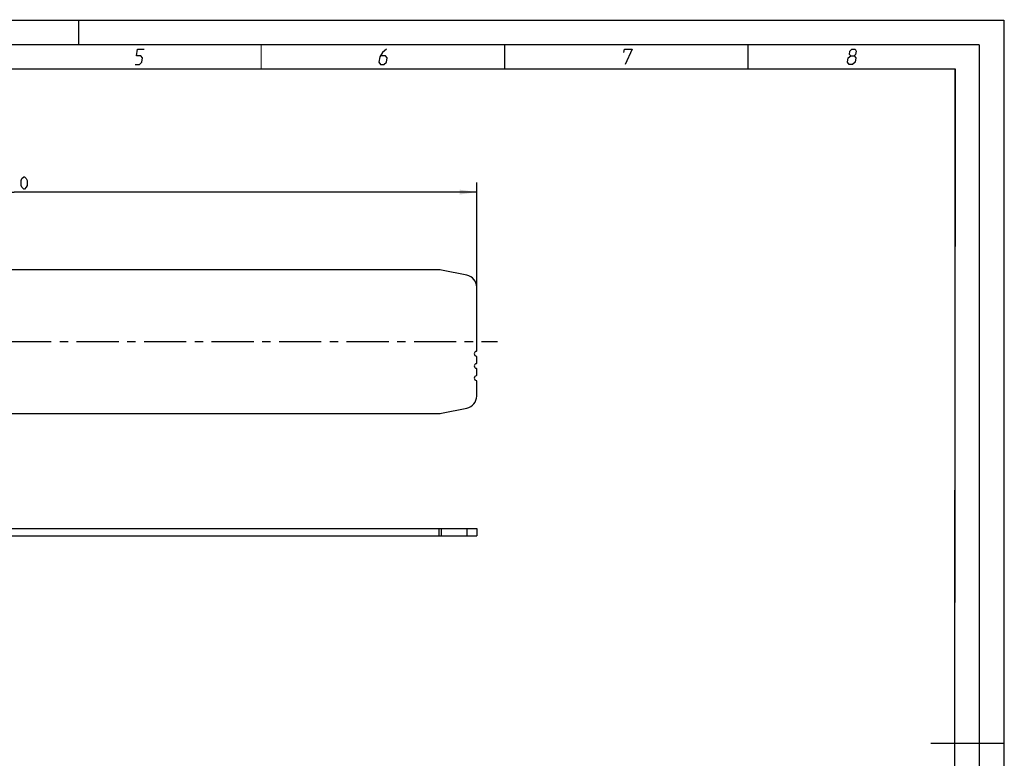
# Model space of a CAD drawing. Header units: millimetres. Extents: x 0 to 420, y 0 to 297.
# Tile 6 of 6: x 218 to 420, y 145 to 297. Entities that reach past the tile are written whole.
import ezdxf

# ---------------------------------------------------------------- set-up
doc = ezdxf.new("R2010")
doc.units = ezdxf.units.MM
doc.header["$LTSCALE"] = 23.1
doc.linetypes.add('CENTER', pattern=[0.6, 0.375, -0.075, 0.075, -0.075])
doc.layers.get('0').update_dxf_attribs({"linetype": 'CONTINUOUS'})
doc.layers.add('02___PRT_ALL_AXES', color=7, linetype='CONTINUOUS')
doc.layers.add('DIM_PILOTEES', color=7, linetype='CONTINUOUS')
doc.styles.get("Standard").update_dxf_attribs({"font": 'txt', "width": 0.7})
doc.dimstyles.new('DIMSTYLE_1', dxfattribs={"dimtxt": 2.5, "dimasz": 3.5, "dimexe": 2, "dimexo": 0, "dimtad": 1, "dimlfac": 2, "dimdsep": 46, "dimtxsty": 'STANDARD', "dimblk": '_FILLED', "dimblk1": '_FILLED', "dimblk2": '_FILLED', "dimcen": 0.09, "dimazin": 2, "dimtp": 0.5, "dimtm": 0.5, "dimtfac": 1, "dimtofl": 0, "dimtmove": 0, "dimatfit": 3, "dimldrblk": '_FILLED', "dimfxl": 1, "dimtolj": 1, "dimarcsym": 0})

# ---------------------------------------------------------------- blocks, each defined once
blk = doc.blocks.new('_FILLED')
at = {"color": 0, "linetype": 'BYBLOCK'}
blk.add_solid([(0, 0), (-1, 0.143), (-1, -0.143)], dxfattribs=at)
blk = doc.blocks.new('*D0')
at = {"layer": 'DIM_PILOTEES', "color": 2, "linetype": 'CONTINUOUS'}
for p, q in [((121.77, 242.2), (121.77, 263.71)), ((311.77, 242.2), (311.77, 263.71)), ((121.77, 261.71), (216.77, 261.71)), ((311.77, 261.71), (216.77, 261.71))]:
    blk.add_line(p, q, dxfattribs=at)
at = {"layer": 'DIM_PILOTEES', "color": 2, "linetype": 'CONTINUOUS', "xscale": 3.5, "yscale": 3.5, "zscale": 3.5, "rotation": 180}
blk.add_blockref('_FILLED', (121.77, 261.71), dxfattribs=at)
at = {"layer": 'DIM_PILOTEES', "color": 2, "linetype": 'CONTINUOUS', "xscale": 3.5, "yscale": 3.5, "zscale": 3.5}
blk.add_blockref('_FILLED', (311.77, 261.71), dxfattribs=at)
at = {"layer": 'DIM_PILOTEES', "color": 2, "linetype": 'CONTINUOUS', "insert": (217.3, 264.84), "char_height": 2.5, "width": 8.5714, "attachment_point": 2, "line_spacing_factor": 0.9}
blk.add_mtext('{\\ftxt;\\W0.0001;\\H0.0001;\\~}{\\ftxt;\\W2.2857142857;\\H2.5; }{\\ftxt;\\W0.0001;\\H0.0001;\\~}', dxfattribs=at)

msp = doc.modelspace()

# ---------------------------------------------------------------- linework, layer by layer
at = {"color": 7, "linetype": 'CONTINUOUS'}
for p, q in [((0, 297), (420, 297)), ((420, 297), (420, 0)), ((25, 286.9999), (410, 286.9999)), ((410, 286.9999), (409.8296, 10.1087)), ((304.0238, 245.7497), (129.5189, 245.7497)), ((309.7616, 244.6516), (304.5141, 245.7011)), ((311.7713, 229.0913), (311.7713, 242.2002)), ((311.7713, 226.5913), (311.7713, 227.9081)), ((311.7713, 224.0913), (311.7713, 225.4081)), ((311.7713, 219.7992), (311.7713, 222.9081)), ((304.5141, 216.2982), (309.7616, 217.3477)), ((129.5189, 216.2497), (304.0238, 216.2497)), ((121.7713, 192.6335), (311.7713, 192.6335)), ((304.0238, 191.1335), (304.0238, 192.6335)), ((304.5141, 191.1335), (304.5141, 192.6335)), ((309.7616, 192.6335), (309.7616, 191.1335)), ((311.7713, 192.6335), (311.7713, 191.1335)), ((121.7713, 191.1335), (311.7713, 191.1335))]:
    msp.add_line(p, q, dxfattribs=at)
at = {"color": 7, "linetype": 'CONTINUOUS', "const_width": 0.25}
for points in [[(230, 297), (230, 292)], [(415, 292), (20, 292)], [(267.5001, 292), (267.5001, 287)], [(317.5002, 292), (317.5002, 287)], [(367.5001, 292), (367.5001, 287)], [(415, 5), (415, 292)], [(25, 287), (410, 287)], [(410, 287), (409.8468, 9.9234)], [(420, 148.5), (405.0001, 148.5)]]:
    msp.add_lwpolyline(points, dxfattribs=at)
at = {"color": 2, "linetype": 'CONTINUOUS'}
for points in [[(241.5896, 287.925), (242.4896, 287.925), (243.0131, 288.375), (243.16, 289.275), (242.7835, 289.725), (241.8835, 289.725), (242.1039, 291.075), (243.4539, 291.075)], [(293.2289, 291.075), (292.4437, 290.4), (291.8468, 289.5), (291.6631, 288.375), (292.0396, 287.925), (292.7146, 287.925), (293.2381, 288.375), (293.385, 289.275), (293.0085, 289.725), (292.0335, 289.725)], [(341.9937, 290.4), (342.1039, 291.075), (343.6789, 291.075), (342.2646, 287.925)], [(388.5833, 289.725), (388.32, 289.95), (388.4302, 290.625), (388.8037, 291.075), (389.4787, 291.075), (389.7052, 290.625), (389.595, 289.95), (389.2583, 289.725), (389.6348, 289.275), (389.4879, 288.375), (388.9644, 287.925), (388.2894, 287.925), (387.9129, 288.375)], [(387.9129, 288.375), (388.0598, 289.275), (388.5833, 289.725), (389.2583, 289.725)]]:
    msp.add_lwpolyline(points, dxfattribs=at)
at = {"color": 7, "linetype": 'CONTINUOUS'}
for centre, radius, start, end in [((304.0238, 243.2497), 2.5, 78.690068, 90), ((309.2713, 242.2002), 2.5, 0, 78.690068), ((311.7713, 228.4997), 0.5, 99.594068, 260.405932), ((311.6713, 229.0913), 0.1, 279.594068, 360), ((311.7713, 225.9997), 0.5, 99.594068, 260.405932), ((311.6713, 227.9081), 0.1, 0, 80.405932), ((311.6713, 226.5913), 0.1, 279.594068, 360), ((311.6713, 225.4081), 0.1, 0, 80.405932), ((311.7713, 223.4997), 0.5, 99.594068, 260.405932), ((311.6713, 224.0913), 0.1, 279.594068, 360), ((311.6713, 222.9081), 0.1, 0, 80.405932), ((309.2713, 219.7992), 2.5, 281.309932, 360), ((304.0238, 218.7497), 2.5, 270, 281.309932)]:
    msp.add_arc(centre, radius, start, end, dxfattribs=at)
at = {"layer": '02___PRT_ALL_AXES', "color": 2, "linetype": 'CENTER'}
msp.add_line((118.7154, 230.9997), (316.0548, 230.9997), dxfattribs=at)
at = {"layer": 'DIM_PILOTEES', "color": 2, "linetype": 'CONTINUOUS'}
msp.add_lwpolyline([(218.1894, 263.0525), (218.1894, 264.1239), (218.368, 264.481), (218.7252, 264.8382), (218.9037, 264.8382), (219.2609, 264.481), (219.4394, 264.1239), (219.4394, 263.0525), (219.2609, 262.6953), (218.9037, 262.3382), (218.7252, 262.3382), (218.368, 262.6953), (218.1894, 263.0525)], dxfattribs=at)

# ---------------------------------------------------------------- dimensions: what is measured, and where the dimension line sits
dim = msp.add_linear_dim(base=(311.7713, 261.7132), p1=(121.7713, 242.2002), p2=(311.7713, 242.2002), text='{\\ftxt;\\W0.0001;\\H0.0001;\\~}{\\ftxt;\\W2.2857142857;\\H2.5; }{\\ftxt;\\W0.0001;\\H0.0001;\\~}', dimstyle='DIMSTYLE_1', dxfattribs=at)
dim.commit()
dim.dimension.update_dxf_attribs({"geometry": '*D0', "text_midpoint": (216.9394, 261.7132), "dimtype": 160})

doc.saveas('drawing.dxf')
